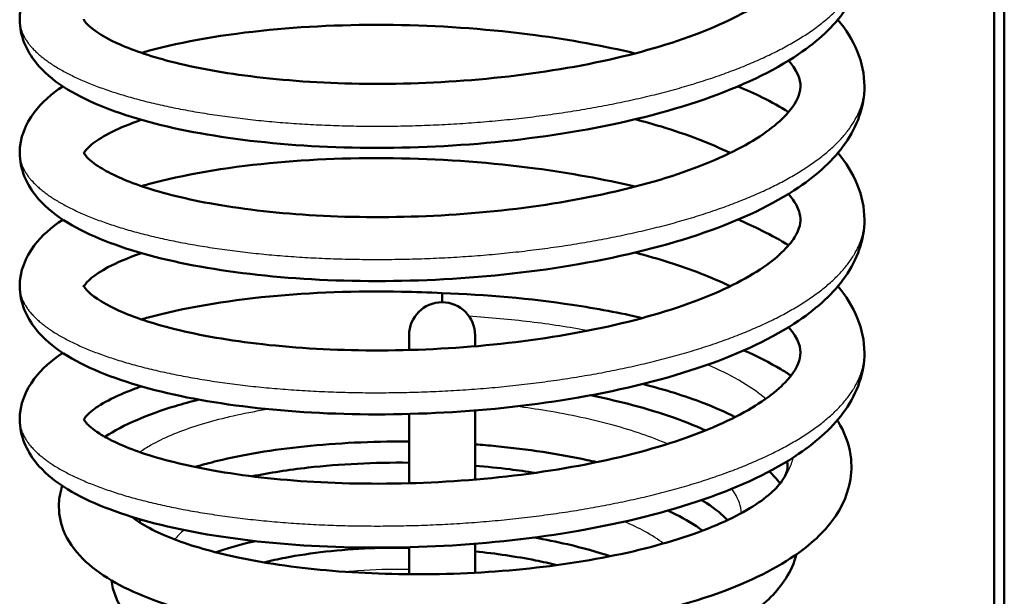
# Model space of a CAD drawing. Header units: millimetres. Extents: x 196 to 2279, y -1387 to 2348.
# Tile 4 of 82: x 331 to 380, y -1093 to -1064. Entities that reach past the tile are written whole.
import ezdxf

# ---------------------------------------------------------------- set-up
doc = ezdxf.new("R2010")
doc.units = ezdxf.units.MM
doc.header["$LTSCALE"] = 0.75
doc.layers.add('Visible', color=7, linetype='Continuous', lineweight=50)
doc.layers.add('Visible Narrow', color=7, linetype='Continuous', lineweight=25)

msp = doc.modelspace()

# ---------------------------------------------------------------- linework, layer by layer
at = {"layer": 'Visible', "extrusion": (0, 0, -1)}
for p, q in [((379.477, -1198.809, 114.505), (379.477, -808.179, 114.505)), ((379.977, -808.179, 115.005), (379.977, -1198.809, 115.005))]:
    msp.add_line(p, q, dxfattribs=at)
at = {"layer": 'Visible', "extrusion": (1, 0, 0)}
msp.add_arc((-1079.364, 89.629, 351.89), 1.6, 0, 44.5231, dxfattribs=at)
at = {"layer": 'Visible', "extrusion": (0, 0, -1)}
msp.add_arc((-351.89, -1079.873, -106.454), 1.65, 0, 180, dxfattribs=at)
at = {"layer": 'Visible', "extrusion": (-1, -4.1739e-17, 1.06035e-16)}
msp.add_arc((1090.373, 106.454, -350.24), 10.5, 158.5137, 180, dxfattribs=at)
at = {"layer": 'Visible', "extrusion": (1, -2.58977e-32, -1.22465e-16)}
msp.add_arc((-1090.373, 106.454, 353.54), 10.5, 0, 18.5684, dxfattribs=at)
at = {"layer": 'Visible', "extrusion": (-1, -3.46726e-17, 1.07624e-17)}
msp.add_arc((1090.373, 106.454, -350.24), 10.5, 107.2444, 128.7639, dxfattribs=at)
at = {"layer": 'Visible', "extrusion": (1, 6.02976e-17, -5.0574e-17)}
msp.add_arc((-1090.373, 106.454, 353.54), 10.5, 50.0121, 71.7024, dxfattribs=at)
at = {"layer": 'Visible', "extrusion": (-1, 1.65712e-17, 2.28495e-18)}
msp.add_arc((1090.373, 106.454, -350.24), 10.5, 82.1492, 89.5436, dxfattribs=at)
at = {"layer": 'Visible', "extrusion": (1, 1.04659e-18, -8.94489e-21)}
msp.add_arc((-1090.373, 106.454, 353.54), 10.5, 89.5103, 97.4316, dxfattribs=at)
at = {"layer": 'Visible'}
for points, knots in [([(371.662, -1057.447, 111.129), (372.477, -1058.417, 112.941), (372.99, -1059.582, 114.844), (372.99, -1061.783, 118.263), (372.627, -1062.781, 119.853), (371.455, -1064.446, 122.873), (370.663, -1065.172, 124.329), (368.43, -1066.69, 127.475), (366.823, -1067.445, 129.126), (363.123, -1068.731, 131.831), (360.972, -1069.265, 132.914), (356.561, -1070.034, 134.268), (354.254, -1070.293, 134.593), (349.746, -1070.534, 134.512), (347.486, -1070.534, 134.116), (343.265, -1070.296, 132.683), (341.25, -1070.055, 131.628), (337.682, -1069.379, 128.993), (336.09, -1068.929, 127.378), (333.439, -1067.828, 123.75), (332.349, -1067.169, 121.683), (331.126, -1065.668, 118.262), (330.79, -1064.902, 116.889), (330.79, -1063.364, 114.3), (331.08, -1062.646, 113.028), (331.887, -1061.575, 110.656), (332.374, -1061.153, 109.545), (332.942, -1060.779, 108.467)], [232.946717, 232.946717, 232.946717, 232.946717, 233.608596, 233.608596, 234.166516, 234.166516, 234.701199, 234.701199, 235.410342, 235.410342, 236.129274, 236.129274, 236.813531, 236.813531, 237.483942, 237.483942, 238.152841, 238.152841, 238.82997, 238.82997, 239.540668, 239.540668, 240.009069, 240.009069, 240.444216, 240.444216, 240.82637, 240.82637, 240.82637, 240.82637]), ([(333.987, -1064.079, 116.931), (333.987, -1064.079, 117.906), (334.009, -1064.149, 118.885), (334.32, -1064.511, 121.611), (334.846, -1064.908, 123.341), (336.342, -1065.597, 126.27), (337.252, -1065.915, 127.543), (339.551, -1066.51, 130), (341.03, -1066.779, 131.152), (344.322, -1067.171, 133.011), (346.19, -1067.289, 133.715), (350.06, -1067.325, 134.541), (352.114, -1067.242, 134.654), (356.097, -1066.865, 134.259), (358.077, -1066.565, 133.743), (361.681, -1065.794, 132.152), (363.353, -1065.307, 131.057), (366.129, -1064.233, 128.467), (367.283, -1063.633, 126.943), (368.882, -1062.482, 123.718), (369.374, -1061.918, 121.988), (369.809, -1061.082, 118.519), (369.834, -1060.807, 116.765), (369.688, -1060.201, 113.695), (369.528, -1059.872, 112.356), (369.202, -1059.491, 111.079)], [38.363782, 38.363782, 38.363782, 38.363782, 38.656069, 38.656069, 39.193808, 39.193808, 39.663953, 39.663953, 40.21892, 40.21892, 40.80413, 40.80413, 41.406018, 41.406018, 42.010077, 42.010077, 42.610389, 42.610389, 43.193886, 43.193886, 43.744128, 43.744128, 44.272218, 44.272218, 44.68371, 44.68371, 44.68371, 44.68371]), ([(371.662, -1064.105, 108.824), (372.477, -1065.075, 110.636), (372.99, -1066.24, 112.539), (372.99, -1068.44, 115.958), (372.627, -1069.438, 117.548), (371.455, -1071.104, 120.568), (370.663, -1071.83, 122.024), (368.43, -1073.348, 125.17), (366.823, -1074.103, 126.822), (363.123, -1075.389, 129.527), (360.972, -1075.923, 130.609), (356.561, -1076.692, 131.964), (354.254, -1076.951, 132.288), (349.746, -1077.192, 132.207), (347.486, -1077.192, 131.812), (343.265, -1076.954, 130.379), (341.25, -1076.713, 129.323), (337.682, -1076.037, 126.688), (336.09, -1075.587, 125.073), (333.439, -1074.486, 121.446), (332.349, -1073.827, 119.378), (331.126, -1072.326, 115.958), (330.79, -1071.56, 114.584), (330.79, -1070.022, 111.995), (331.08, -1069.304, 110.723), (331.887, -1068.233, 108.352), (332.374, -1067.811, 107.241), (332.942, -1067.437, 106.162)], [245.746417, 245.746417, 245.746417, 245.746417, 246.408297, 246.408297, 246.966216, 246.966216, 247.500899, 247.500899, 248.210043, 248.210043, 248.928975, 248.928975, 249.613232, 249.613232, 250.283642, 250.283642, 250.952541, 250.952541, 251.629671, 251.629671, 252.340368, 252.340368, 252.808769, 252.808769, 253.243916, 253.243916, 253.626071, 253.626071, 253.626071, 253.626071]), ([(336.87, -1065.76, 100.736), (336.981, -1065.728, 100.623), (337.093, -1065.696, 100.511), (338.95, -1065.193, 98.701), (341.029, -1064.835, 97.258), (345.341, -1064.411, 95.276), (347.6, -1064.33, 94.641), (352.091, -1064.42, 94.12), (354.38, -1064.588, 94.212), (358.278, -1065.107, 94.978), (359.964, -1065.413, 95.535), (361.537, -1065.787, 96.274)], [254.316469, 254.316469, 254.316469, 254.316469, 254.364948, 254.364948, 255.108665, 255.108665, 255.794227, 255.794227, 256.465269, 256.465269, 256.996161, 256.996161, 256.996161, 256.996161]), ([(333.987, -1070.736, 114.626), (333.987, -1070.736, 115.502), (334.002, -1070.79, 116.375), (334.19, -1071.026, 118.298), (334.396, -1071.219, 119.347), (335.183, -1071.736, 121.814), (335.89, -1072.075, 123.21), (337.738, -1072.722, 125.857), (338.934, -1073.03, 127.114), (341.765, -1073.548, 129.347), (343.469, -1073.753, 130.303), (347.114, -1073.981, 131.686), (349.109, -1073.998, 132.107), (353.099, -1073.832, 132.329), (355.144, -1073.639, 132.125), (358.992, -1073.056, 131.118), (360.847, -1072.661, 130.301), (364.084, -1071.72, 128.175), (365.52, -1071.163, 126.85), (367.736, -1070.018, 123.889), (368.569, -1069.405, 122.233), (369.546, -1068.356, 118.853), (369.732, -1067.936, 117.103), (369.832, -1067.22, 113.27), (369.75, -1066.837, 111.139), (369.264, -1066.222, 109.022), (369.234, -1066.186, 108.898), (369.202, -1066.149, 108.775)], [26.606463, 26.606463, 26.606463, 26.606463, 26.868418, 26.868418, 27.1903, 27.1903, 27.660538, 27.660538, 28.178028, 28.178028, 28.753149, 28.753149, 29.349569, 29.349569, 29.952886, 29.952886, 30.555682, 30.555682, 31.14836, 31.14836, 31.717094, 31.717094, 32.24982, 32.24982, 32.887345, 32.887345, 32.927122, 32.927122, 32.927122, 32.927122]), ([(366.677, -1067.434, 99.702), (367.097, -1067.612, 100.082), (367.499, -1067.797, 100.476), (368.348, -1068.22, 101.379), (368.789, -1068.464, 101.897), (369.203, -1068.719, 102.433)], [257.635433, 257.635433, 257.635433, 257.635433, 257.8125475, 257.8125475, 258.0283066, 258.0283066, 258.0283066, 258.0283066]), ([(336.871, -1069.108, 101.87), (336.792, -1069.135, 101.981), (336.714, -1069.162, 102.093), (335.585, -1069.568, 103.76), (334.794, -1070.002, 105.525), (334.129, -1070.548, 108.503), (334.03, -1070.706, 109.689), (333.999, -1070.765, 110.877)], [25.2610332, 25.2610332, 25.2610332, 25.2610332, 25.3026526, 25.3026526, 25.8774196, 25.8774196, 26.232601, 26.232601, 26.232601, 26.232601]), ([(366.282, -1070.763, 100.672), (365.306, -1070.29, 99.469), (364.135, -1069.84, 98.397), (362.424, -1069.32, 97.21), (361.985, -1069.197, 96.934), (361.534, -1069.08, 96.677)], [21.8539211, 21.8539211, 21.8539211, 21.8539211, 22.3389797, 22.3389797, 22.4979962, 22.4979962, 22.4979962, 22.4979962]), ([(371.662, -1070.763, 106.519), (372.477, -1071.733, 108.332), (372.99, -1072.898, 110.235), (372.99, -1075.098, 113.654), (372.627, -1076.096, 115.244), (371.455, -1077.762, 118.263), (370.663, -1078.488, 119.719), (368.43, -1080.006, 122.866), (366.823, -1080.761, 124.517), (363.123, -1082.047, 127.222), (360.972, -1082.581, 128.305), (356.561, -1083.35, 129.659), (354.254, -1083.609, 129.983), (349.746, -1083.85, 129.902), (347.486, -1083.85, 129.507), (343.265, -1083.611, 128.074), (341.25, -1083.37, 127.018), (337.682, -1082.695, 124.383), (336.09, -1082.245, 122.768), (333.439, -1081.144, 119.141), (332.349, -1080.485, 117.073), (331.126, -1078.984, 113.653), (330.79, -1078.218, 112.28), (330.79, -1076.68, 109.69), (331.08, -1075.962, 108.418), (331.887, -1074.891, 106.047), (332.374, -1074.469, 104.936), (332.942, -1074.095, 103.857)], [258.546118, 258.546118, 258.546118, 258.546118, 259.207997, 259.207997, 259.765916, 259.765916, 260.3006, 260.3006, 261.009743, 261.009743, 261.728675, 261.728675, 262.412932, 262.412932, 263.083343, 263.083343, 263.752242, 263.752242, 264.429371, 264.429371, 265.140069, 265.140069, 265.608469, 265.608469, 266.043617, 266.043617, 266.425771, 266.425771, 266.425771, 266.425771]), ([(336.869, -1072.418, 98.432), (336.981, -1072.386, 98.318), (337.093, -1072.354, 98.206), (338.95, -1071.851, 96.396), (341.029, -1071.493, 94.953), (345.341, -1071.069, 92.971), (347.6, -1070.988, 92.336), (352.091, -1071.078, 91.816), (354.38, -1071.246, 91.907), (358.278, -1071.765, 92.673), (359.965, -1072.071, 93.231), (361.537, -1072.445, 93.97)], [267.116095, 267.116095, 267.116095, 267.116095, 267.164648, 267.164648, 267.908366, 267.908366, 268.593928, 268.593928, 269.26497, 269.26497, 269.795967, 269.795967, 269.795967, 269.795967]), ([(336.873, -1075.766, 99.564), (336.21, -1075.993, 100.494), (335.643, -1076.234, 101.49), (334.5, -1076.842, 104.17), (334.118, -1077.224, 105.975), (333.944, -1077.502, 109.302), (333.987, -1077.392, 110.831), (333.987, -1077.396, 113.368), (334.013, -1077.475, 114.39), (334.348, -1077.848, 117.09), (334.862, -1078.229, 118.755), (336.326, -1078.907, 121.638), (337.239, -1079.227, 122.918), (339.539, -1079.823, 125.38), (341.017, -1080.092, 126.533), (344.305, -1080.486, 128.394), (346.172, -1080.604, 129.1), (350.041, -1080.641, 129.929), (352.095, -1080.559, 130.045), (356.078, -1080.183, 129.654), (358.058, -1079.883, 129.139), (361.665, -1079.114, 127.552), (363.339, -1078.628, 126.459), (366.118, -1077.554, 123.871), (367.273, -1076.955, 122.348), (368.876, -1075.803, 119.124), (369.37, -1075.238, 117.395), (369.808, -1074.401, 113.927), (369.834, -1074.125, 112.173), (369.689, -1073.52, 109.098), (369.529, -1073.19, 107.753), (369.202, -1072.807, 106.47)], [13.505718, 13.505718, 13.505718, 13.505718, 13.852409, 13.852409, 14.398592, 14.398592, 14.855132, 14.855132, 15.159899, 15.159899, 15.678988, 15.678988, 16.151088, 16.151088, 16.705681, 16.705681, 17.290826, 17.290826, 17.892689, 17.892689, 18.496751, 18.496751, 19.097084, 19.097084, 19.680653, 19.680653, 20.231025, 20.231025, 20.758899, 20.758899, 21.172296, 21.172296, 21.172296, 21.172296]), ([(366.677, -1074.092, 97.397), (367.097, -1074.27, 97.777), (367.499, -1074.455, 98.171), (368.347, -1074.877, 99.073), (368.787, -1075.12, 99.59), (369.2, -1075.375, 100.124)], [270.4351334, 270.4351334, 270.4351334, 270.4351334, 270.6122479, 270.6122479, 270.8275133, 270.8275133, 270.8275133, 270.8275133]), ([(366.279, -1077.42, 98.367), (365.821, -1077.198, 97.803), (365.324, -1076.982, 97.269), (363.819, -1076.397, 95.856), (362.717, -1076.045, 95.048), (361.535, -1075.738, 94.373)], [10.0986858, 10.0986858, 10.0986858, 10.0986858, 10.3253616, 10.3253616, 10.7422507, 10.7422507, 10.7422507, 10.7422507]), ([(371.662, -1077.421, 104.215), (372.477, -1078.39, 106.027), (372.99, -1079.555, 107.93), (372.99, -1081.756, 111.349), (372.627, -1082.754, 112.939), (371.455, -1084.42, 115.959), (370.663, -1085.145, 117.415), (368.43, -1086.663, 120.561), (366.823, -1087.419, 122.212), (363.123, -1088.704, 124.917), (360.972, -1089.239, 126), (356.561, -1090.008, 127.354), (354.254, -1090.266, 127.679), (349.746, -1090.508, 127.598), (347.486, -1090.508, 127.202), (343.265, -1090.269, 125.769), (341.25, -1090.028, 124.713), (337.682, -1089.352, 122.079), (336.09, -1088.903, 120.464), (333.439, -1087.802, 116.836), (332.349, -1087.142, 114.769), (331.126, -1085.642, 111.348), (330.79, -1084.876, 109.975), (330.79, -1083.338, 107.386), (331.08, -1082.62, 106.114), (331.887, -1081.549, 103.742), (332.374, -1081.127, 102.631), (332.942, -1080.752, 101.552)], [271.345818, 271.345818, 271.345818, 271.345818, 272.007697, 272.007697, 272.565617, 272.565617, 273.1003, 273.1003, 273.809443, 273.809443, 274.528376, 274.528376, 275.212633, 275.212633, 275.883043, 275.883043, 276.551942, 276.551942, 277.229072, 277.229072, 277.939769, 277.939769, 278.40817, 278.40817, 278.843317, 278.843317, 279.225471, 279.225471, 279.225471, 279.225471]), ([(336.87, -1079.075, 96.126), (336.981, -1079.043, 96.013), (337.093, -1079.012, 95.901), (338.95, -1078.508, 94.092), (341.029, -1078.15, 92.648), (345.341, -1077.727, 90.666), (347.6, -1077.646, 90.031), (350.54, -1077.705, 89.691), (351.215, -1077.729, 89.644), (351.89, -1077.764, 89.629)], [279.915871, 279.915871, 279.915871, 279.915871, 279.964348, 279.964348, 280.708066, 280.708066, 281.393628, 281.393628, 281.596233, 281.596233, 281.596233, 281.596233]), ([(351.89, -1077.764, 89.629), (354.094, -1077.839, 89.646), (356.319, -1078.037, 90.008), (359.604, -1078.528, 91.077), (360.78, -1078.75, 91.582), (361.894, -1079.008, 92.183)], [0, 0, 0, 0, 0.66167, 0.66167, 1.046796, 1.046796, 1.046796, 1.046796]), ([(333.987, -1084.052, 110.017), (333.987, -1084.052, 110.951), (334.004, -1084.113, 111.881), (334.219, -1084.37, 113.857), (334.437, -1084.568, 114.904), (335.255, -1085.09, 117.369), (335.983, -1085.43, 118.764), (337.873, -1086.076, 121.403), (339.091, -1086.381, 122.654), (341.961, -1086.89, 124.86), (343.682, -1087.09, 125.798), (347.35, -1087.302, 127.138), (349.353, -1087.311, 127.535), (353.347, -1087.129, 127.706), (355.389, -1086.927, 127.477), (359.222, -1086.327, 126.42), (361.063, -1085.925, 125.579), (364.266, -1084.971, 123.413), (365.681, -1084.409, 122.069), (367.849, -1083.26, 119.082), (368.653, -1082.649, 117.417), (369.582, -1081.613, 114.029), (369.747, -1081.209, 112.28), (369.826, -1080.49, 108.39), (369.721, -1080.073, 106.199), (369.202, -1079.464, 104.165)], [3.095001, 3.095001, 3.095001, 3.095001, 3.37407, 3.37407, 3.696276, 3.696276, 4.168858, 4.168858, 4.689193, 4.689193, 5.265702, 5.265702, 5.862664, 5.862664, 6.466192, 6.466192, 7.068794, 7.068794, 7.660857, 7.660857, 8.22827, 8.22827, 8.759634, 8.759634, 9.415233, 9.415233, 9.415233, 9.415233]), ([(366.964, -1080.626, 96.015), (367.637, -1080.92, 96.708), (368.259, -1081.235, 97.443), (368.993, -1081.672, 98.441), (369.161, -1081.778, 98.68), (369.324, -1081.885, 98.922)], [1.7025488, 1.7025488, 1.7025488, 1.7025488, 2.0038798, 2.0038798, 2.0967624, 2.0967624, 2.0967624, 2.0967624]), ([(336.872, -1082.423, 97.261), (336.767, -1082.459, 97.408), (336.664, -1082.495, 97.556), (335.526, -1082.911, 99.266), (334.752, -1083.345, 101.035), (334.121, -1083.875, 103.975), (334.028, -1084.023, 105.116), (333.999, -1084.08, 106.261)], [1.74954, 1.74954, 1.74954, 1.74954, 1.8046388, 1.8046388, 2.3784735, 2.3784735, 2.7205769, 2.7205769, 2.7205769, 2.7205769]), ([(366.528, -1083.957, 97.148), (366.05, -1083.712, 96.439), (365.512, -1083.472, 95.769), (364.034, -1082.902, 94.207), (363.016, -1082.583, 93.362), (361.915, -1082.303, 92.64)], [29.2730446, 29.2730446, 29.2730446, 29.2730446, 29.538255, 29.538255, 29.9403539, 29.9403539, 29.9403539, 29.9403539]), ([(335.042, -1084.942, 100.666), (335.987, -1084.333, 99.051), (337.176, -1083.827, 97.515), (338.941, -1083.291, 95.837), (339.332, -1083.184, 95.495), (339.737, -1083.083, 95.169)], [9.9159687, 9.9159687, 9.9159687, 9.9159687, 10.5058092, 10.5058092, 10.6639952, 10.6639952, 10.6639952, 10.6639952]), ([(359.298, -1082.869, 92.511), (359.929, -1082.995, 92.789), (360.542, -1083.134, 93.1), (362.579, -1083.655, 94.285), (363.91, -1084.103, 95.334), (365.055, -1084.619, 96.512)], [12.7421908, 12.7421908, 12.7421908, 12.7421908, 12.9511685, 12.9511685, 13.4664172, 13.4664172, 13.4664172, 13.4664172]), ([(371.631, -1084.115, 103.493), (371.684, -1084.198, 103.646), (371.734, -1084.283, 103.799), (372.071, -1084.891, 104.885), (372.264, -1085.469, 105.828), (372.407, -1086.942, 108.157), (372.177, -1087.849, 109.575), (371.296, -1089.355, 112.282), (370.677, -1089.998, 113.6), (368.876, -1091.37, 116.581), (367.535, -1092.059, 118.216), (364.287, -1093.277, 121.092), (362.297, -1093.802, 122.333), (358.174, -1094.55, 123.998), (356.004, -1094.799, 124.494), (351.738, -1095.037, 124.761), (349.586, -1095.037, 124.561), (345.537, -1094.81, 123.532), (343.586, -1094.582, 122.697), (340.1, -1093.934, 120.512), (338.522, -1093.505, 119.135), (335.858, -1092.458, 115.998), (334.75, -1091.835, 114.186), (333.523, -1090.612, 111.395), (333.178, -1090.131, 110.425), (332.809, -1089.173, 108.76), (332.73, -1088.721, 108.051), (332.764, -1087.975, 106.868), (332.823, -1087.678, 106.387), (332.919, -1087.395, 105.905)], [2.653772, 2.653772, 2.653772, 2.653772, 2.708314, 2.708314, 3.040835, 3.040835, 3.536291, 3.536291, 4.007152, 4.007152, 4.659323, 4.659323, 5.358949, 5.358949, 6.012184, 6.012184, 6.643368, 6.643368, 7.267234, 7.267234, 7.892924, 7.892924, 8.541531, 8.541531, 8.878307, 8.878307, 9.128527, 9.128527, 9.297908, 9.297908, 9.297908, 9.297908]), ([(350.24, -1085.181, 90.977), (350.2, -1085.18, 90.981), (350.16, -1085.18, 90.984), (348.372, -1085.169, 91.143), (346.624, -1085.253, 91.582), (343.436, -1085.585, 92.948), (341.947, -1085.836, 93.886), (340.282, -1086.24, 95.368), (339.906, -1086.342, 95.74), (339.55, -1086.449, 96.132)], [20.242195, 20.242195, 20.242195, 20.242195, 20.254168, 20.254168, 20.780831, 20.780831, 21.299665, 21.299665, 21.460512, 21.460512, 21.460512, 21.460512]), ([(359.618, -1086.207, 93.004), (359.459, -1086.171, 92.914), (359.299, -1086.135, 92.826), (357.722, -1085.797, 92.001), (356.16, -1085.561, 91.472), (354.227, -1085.373, 91.123), (353.884, -1085.344, 91.072), (353.54, -1085.318, 91.032)], [19.2637399, 19.2637399, 19.2637399, 19.2637399, 19.319433, 19.319433, 19.8072074, 19.8072074, 19.9114517, 19.9114517, 19.9114517, 19.9114517]), ([(336.397, -1088.939, 113.249), (336.412, -1088.952, 113.311), (336.428, -1088.965, 113.372), (336.863, -1089.31, 114.986), (337.581, -1089.707, 116.464), (339.371, -1090.391, 118.984), (340.432, -1090.697, 120.08), (342.958, -1091.237, 122.054), (344.489, -1091.464, 122.907), (347.788, -1091.762, 124.153), (349.606, -1091.829, 124.535), (353.266, -1091.777, 124.744), (355.156, -1091.653, 124.56), (358.738, -1091.222, 123.641), (360.477, -1090.908, 122.888), (363.546, -1090.136, 120.917), (364.92, -1089.668, 119.674), (367.074, -1088.682, 116.889), (367.899, -1088.146, 115.318), (368.525, -1087.561, 113.261), (368.63, -1087.451, 112.858), (368.981, -1087.035, 111.219), (369.087, -1086.79, 109.935), (369.153, -1086.466, 107.616), (369.16, -1086.336, 106.571), (369.111, -1086.178, 105.536)], [23.280912, 23.280912, 23.280912, 23.280912, 23.300343, 23.300343, 23.792681, 23.792681, 24.250092, 24.250092, 24.767865, 24.767865, 25.311678, 25.311678, 25.867836, 25.867836, 26.428838, 26.428838, 26.986343, 26.986343, 27.525767, 27.525767, 27.654774, 27.654774, 28.043907, 28.043907, 28.357378, 28.357378, 28.357378, 28.357378]), ([(342.403, -1086.915, 95.153), (343.279, -1086.737, 94.545), (344.218, -1086.591, 94.016), (346.78, -1086.304, 92.895), (348.509, -1086.218, 92.447), (350.24, -1086.234, 92.286)], [21.3208915, 21.3208915, 21.3208915, 21.3208915, 21.6427447, 21.6427447, 22.1642308, 22.1642308, 22.1642308, 22.1642308]), ([(353.54, -1086.386, 92.318), (354.124, -1086.434, 92.383), (354.703, -1086.494, 92.48), (355.693, -1086.618, 92.702), (356.111, -1086.677, 92.814), (356.524, -1086.743, 92.943)], [22.4936021, 22.4936021, 22.4936021, 22.4936021, 22.6695497, 22.6695497, 22.8001396, 22.8001396, 22.8001396, 22.8001396]), ([(368.24, -1086.67, 100.934), (368.375, -1086.804, 101.197), (368.503, -1086.941, 101.461), (368.677, -1087.145, 101.843), (368.728, -1087.208, 101.961), (368.778, -1087.273, 102.078)], [14.0484162, 14.0484162, 14.0484162, 14.0484162, 14.1453818, 14.1453818, 14.1883617, 14.1883617, 14.1883617, 14.1883617]), ([(366.146, -1089.106, 101.537), (365.919, -1088.85, 100.511), (365.562, -1088.548, 99.518), (365.013, -1088.199, 98.447), (364.934, -1088.151, 98.301), (364.852, -1088.103, 98.157)], [18.1235933, 18.1235933, 18.1235933, 18.1235933, 18.4476978, 18.4476978, 18.499479, 18.499479, 18.499479, 18.499479]), ([(363.173, -1088.626, 97.033), (363.307, -1088.689, 97.17), (363.437, -1088.753, 97.309), (364.052, -1089.067, 97.99), (364.502, -1089.335, 98.563), (364.908, -1089.626, 99.154)], [23.6083693, 23.6083693, 23.6083693, 23.6083693, 23.6685211, 23.6685211, 23.8993578, 23.8993578, 23.8993578, 23.8993578]), ([(360.284, -1090.909, 95.387), (359.633, -1090.689, 94.812), (358.912, -1090.486, 94.305), (357.614, -1090.186, 93.583), (357.053, -1090.073, 93.323), (356.474, -1089.974, 93.103)], [9.8423326, 9.8423326, 9.8423326, 9.8423326, 10.1099123, 10.1099123, 10.2969468, 10.2969468, 10.2969468, 10.2969468]), ([(342.555, -1090.151, 95.55), (342.51, -1090.161, 95.589), (342.467, -1090.171, 95.627), (341.744, -1090.34, 96.274), (341.126, -1090.521, 96.96), (340.598, -1090.712, 97.702)], [11.780516, 11.780516, 11.780516, 11.780516, 11.7983084, 11.7983084, 12.0758407, 12.0758407, 12.0758407, 12.0758407]), ([(342.99, -1091.212, 96.71), (343.332, -1091.128, 96.425), (343.687, -1091.051, 96.155), (345.33, -1090.737, 95.031), (346.789, -1090.575, 94.358), (348.933, -1090.484, 93.792), (349.584, -1090.474, 93.67), (350.24, -1090.482, 93.596)], [30.0887623, 30.0887623, 30.0887623, 30.0887623, 30.2239986, 30.2239986, 30.6932479, 30.6932479, 30.8899363, 30.8899363, 30.8899363, 30.8899363]), ([(369.596, -1090.811, 107.639), (369.483, -1091.236, 108.29), (369.299, -1091.644, 108.942), (368.644, -1092.672, 110.725), (368.063, -1093.243, 111.861), (366.396, -1094.459, 114.43), (365.166, -1095.067, 115.833), (362.233, -1096.126, 118.255), (360.462, -1096.575, 119.278), (356.827, -1097.203, 120.601), (354.93, -1097.407, 120.965), (351.232, -1097.587, 121.065), (349.381, -1097.574, 120.827), (345.922, -1097.352, 119.816), (344.266, -1097.144, 119.036), (341.32, -1096.56, 117.045), (339.997, -1096.178, 115.807), (337.761, -1095.233, 113.008), (336.829, -1094.666, 111.4), (335.839, -1093.494, 109.007), (335.575, -1093.031, 108.207), (335.415, -1092.386, 107.224), (335.392, -1092.251, 107.025), (335.378, -1092.116, 106.826)], [14.858772, 14.858772, 14.858772, 14.858772, 15.093226, 15.093226, 15.506699, 15.506699, 16.081745, 16.081745, 16.691252, 16.691252, 17.257627, 17.257627, 17.802498, 17.802498, 18.340959, 18.340959, 18.883484, 18.883484, 19.452259, 19.452259, 19.73609, 19.73609, 19.808247, 19.808247, 19.808247, 19.808247]), ([(353.54, -1090.666, 93.63), (354.574, -1090.772, 93.77), (355.592, -1090.922, 94.03), (356.916, -1091.186, 94.541), (357.275, -1091.265, 94.699), (357.627, -1091.351, 94.872)], [31.2200331, 31.2200331, 31.2200331, 31.2200331, 31.5331186, 31.5331186, 31.6528513, 31.6528513, 31.6528513, 31.6528513])]:
    msp.add_open_spline(points, degree=3, knots=knots, dxfattribs=at)
msp.add_open_spline([(336.74, -1089.19, 101.763), (336.784, -1089.154, 101.677), (336.829, -1089.118, 101.591), (336.874, -1089.082, 101.505)], degree=3, dxfattribs=at)
at = {"layer": 'Visible Narrow'}
for points, knots in [([(330.79, -1064.105, 115.547), (330.79, -1064.762, 117.835), (331.319, -1065.403, 120.066), (332.39, -1066.701, 124.585), (335.393, -1067.695, 128.226), (338.396, -1068.689, 131.866), (342.735, -1069.135, 133.923), (347.074, -1069.581, 135.98), (351.89, -1069.343, 136.062), (356.706, -1069.105, 136.144), (361.045, -1068.184, 134.252), (365.384, -1067.262, 132.36), (368.386, -1065.793, 128.884), (371.389, -1064.323, 125.408), (372.461, -1062.55, 121.054), (372.99, -1061.674, 118.904), (372.99, -1060.776, 116.699)], [-0.85227273, -0.85227273, -0.85227273, -0.85064935, -0.85064935, -0.8474026, -0.8474026, -0.84415584, -0.84415584, -0.84090909, -0.84090909, -0.83766234, -0.83766234, -0.83441558, -0.83441558, -0.83116883, -0.83116883, -0.82954545, -0.82954545, -0.82954545]), ([(330.79, -1070.763, 113.242), (330.79, -1071.42, 115.53), (331.319, -1072.061, 117.761), (332.39, -1073.359, 122.28), (335.393, -1074.353, 125.921), (338.396, -1075.347, 129.561), (342.735, -1075.793, 131.618), (347.074, -1076.238, 133.675), (351.89, -1076.001, 133.757), (356.706, -1075.763, 133.84), (361.045, -1074.842, 131.947), (365.384, -1073.92, 130.055), (368.386, -1072.451, 126.579), (371.389, -1070.981, 123.104), (372.461, -1069.208, 118.749), (372.99, -1068.332, 116.599), (372.99, -1067.434, 114.394)], [-0.89772727, -0.89772727, -0.89772727, -0.8961039, -0.8961039, -0.89285714, -0.89285714, -0.88961039, -0.88961039, -0.88636364, -0.88636364, -0.88311688, -0.88311688, -0.87987013, -0.87987013, -0.87662338, -0.87662338, -0.875, -0.875, -0.875]), ([(330.79, -1077.421, 110.937), (330.79, -1078.078, 113.226), (331.319, -1078.719, 115.457), (332.39, -1080.017, 119.976), (335.393, -1081.011, 123.616), (338.396, -1082.005, 127.257), (342.735, -1082.45, 129.313), (347.074, -1082.896, 131.37), (351.89, -1082.658, 131.453), (356.706, -1082.421, 131.535), (361.045, -1081.499, 129.643), (365.384, -1080.578, 127.75), (368.386, -1079.109, 124.275), (371.389, -1077.639, 120.799), (372.461, -1075.865, 116.444), (372.99, -1074.99, 114.295), (372.99, -1074.092, 112.09)], [-0.94318182, -0.94318182, -0.94318182, -0.94155844, -0.94155844, -0.93831169, -0.93831169, -0.93506494, -0.93506494, -0.93181818, -0.93181818, -0.92857143, -0.92857143, -0.92532468, -0.92532468, -0.92207792, -0.92207792, -0.92045455, -0.92045455, -0.92045455]), ([(330.79, -1084.079, 108.633), (330.79, -1084.736, 110.921), (331.319, -1085.377, 113.152), (332.39, -1086.675, 117.671), (335.393, -1087.669, 121.311), (338.396, -1088.663, 124.952), (342.735, -1089.108, 127.009), (347.074, -1089.554, 129.066), (351.89, -1089.316, 129.148), (356.706, -1089.078, 129.23), (361.045, -1088.157, 127.338), (365.384, -1087.236, 125.446), (368.386, -1085.766, 121.97), (371.389, -1084.297, 118.494), (372.461, -1082.523, 114.14), (372.99, -1081.648, 111.99), (372.99, -1080.75, 109.785)], [-0.98863636, -0.98863636, -0.98863636, -0.98701299, -0.98701299, -0.98376623, -0.98376623, -0.98051948, -0.98051948, -0.97727273, -0.97727273, -0.97402597, -0.97402597, -0.97077922, -0.97077922, -0.96753247, -0.96753247, -0.96590909, -0.96590909, -0.96590909])]:
    msp.add_rational_spline(points, [0.987463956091, 0.987463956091, 1, 0.974927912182, 1, 0.974927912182, 1, 0.974927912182, 1, 0.974927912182, 1, 0.974927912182, 1, 0.974927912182, 1, 0.987463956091, 0.987463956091], degree=2, knots=knots, dxfattribs=at)
for points, knots in [([(359.173, -1079.64, 92.682), (358.247, -1079.467, 92.283), (357.284, -1079.32, 91.957), (355.297, -1079.08, 91.462), (354.273, -1078.987, 91.294), (353.239, -1078.923, 91.209)], [-0.01321302, -0.01321302, -0.01321302, -0.01321302, -0.0078125, -0.0078125, -0.00236162, -0.00236162, -0.00236162, -0.00236162]), ([(368.061, -1083.043, 101.234), (367.682, -1082.722, 100.403), (367.23, -1082.411, 99.599), (366.241, -1081.845, 98.146), (365.716, -1081.588, 97.489), (365.142, -1081.344, 96.871)], [-0.036453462, -0.036453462, -0.036453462, -0.036453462, -0.03125, -0.03125, -0.026565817, -0.026565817, -0.026565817, -0.026565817]), ([(343.23, -1083.565, 94.754), (342.958, -1083.609, 94.916), (342.69, -1083.655, 95.085), (341.365, -1083.904, 95.984), (340.39, -1084.148, 96.831), (338.678, -1084.707, 98.731), (337.941, -1085.021, 99.784), (337.15, -1085.475, 101.286), (336.968, -1085.591, 101.67), (336.802, -1085.71, 102.06)], [-0.18160961, -0.18160961, -0.18160961, -0.18160961, -0.1796875, -0.1796875, -0.171875, -0.171875, -0.1640625, -0.1640625, -0.16145604, -0.16145604, -0.16145604, -0.16145604]), ([(363.152, -1085.298, 97.297), (362.351, -1084.952, 96.438), (361.435, -1084.637, 95.668), (359.403, -1084.079, 94.338), (358.283, -1083.837, 93.784), (356.61, -1083.562, 93.192), (356.106, -1083.489, 93.041), (355.595, -1083.425, 92.915)], [-0.22639933, -0.22639933, -0.22639933, -0.22639933, -0.21875, -0.21875, -0.2109375, -0.2109375, -0.20767524, -0.20767524, -0.20767524, -0.20767524]), ([(368.717, -1087.348, 112.45), (368.927, -1087.1, 111.806), (369.094, -1086.847, 111.148), (369.314, -1086.39, 109.956), (369.384, -1086.186, 109.424), (369.426, -1085.981, 108.89)], [-0.058628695, -0.058628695, -0.058628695, -0.058628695, -0.0546875, -0.0546875, -0.051570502, -0.051570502, -0.051570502, -0.051570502]), ([(366.85, -1088.748, 106.07), (366.821, -1088.411, 105.205), (366.705, -1088.074, 104.34), (366.461, -1087.674, 103.314), (366.416, -1087.605, 103.138), (366.366, -1087.537, 102.964)], [-0.248099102, -0.248099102, -0.248099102, -0.248099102, -0.2421875, -0.2421875, -0.240959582, -0.240959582, -0.240959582, -0.240959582]), ([(362.953, -1090.269, 100.216), (362.682, -1090.064, 99.706), (362.37, -1089.864, 99.214), (361.708, -1089.501, 98.327), (361.365, -1089.336, 97.927), (360.995, -1089.178, 97.548)], [-0.434340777, -0.434340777, -0.434340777, -0.434340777, -0.4296875, -0.4296875, -0.425531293, -0.425531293, -0.425531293, -0.425531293]), ([(339.001, -1089.599, 102.379), (338.98, -1089.615, 102.435), (338.96, -1089.632, 102.491), (338.777, -1089.787, 103.012), (338.641, -1089.928, 103.486), (338.533, -1090.071, 103.966)], [-0.359811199, -0.359811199, -0.359811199, -0.359811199, -0.359375, -0.359375, -0.355773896, -0.355773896, -0.355773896, -0.355773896]), ([(350.24, -1091.565, 95.12), (350.109, -1091.563, 95.137), (349.978, -1091.562, 95.157), (349.001, -1091.562, 95.32), (348.167, -1091.595, 95.561), (347.274, -1091.67, 95.938), (347.177, -1091.679, 95.98), (347.081, -1091.688, 96.024)], [-0.594953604, -0.594953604, -0.594953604, -0.594953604, -0.59375, -0.59375, -0.5859375, -0.5859375, -0.584985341, -0.584985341, -0.584985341, -0.584985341])]:
    msp.add_open_spline(points, degree=3, knots=knots, dxfattribs=at)

doc.saveas('drawing.dxf')
